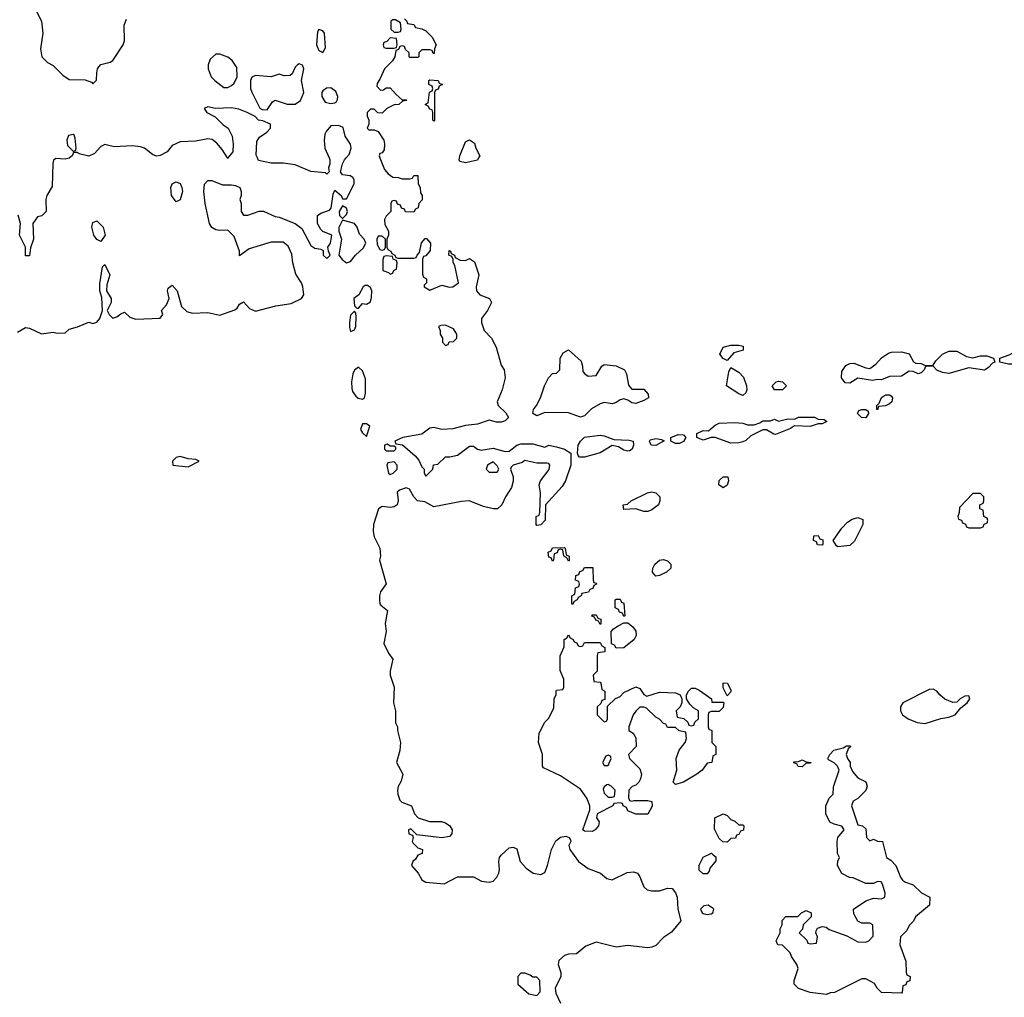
# Model space of a CAD drawing. Header units: inches. Extents: x 2701622 to 2964296, y 496201 to 720542.
# Tile 32 of 256: x 2716500 to 2721469, y 705764 to 710698. Entities that reach past the tile are written whole.
import ezdxf

# ---------------------------------------------------------------- set-up
doc = ezdxf.new("R2010")
doc.units = ezdxf.units.IN
doc.header["$MEASUREMENT"] = 0
for name, color, linetype in [('C7710', 7, 'Continuous'), ('C7711', 7, 'Continuous'), ('C7720', 7, 'Continuous')]:
    doc.layers.add(name, color=color, linetype=linetype)

msp = doc.modelspace()

# ---------------------------------------------------------------- linework, layer by layer
at = {"layer": 'C7710', "color": 4}
for points, elevation in [([(2716490, 709121), (2716530, 709144.7), (2716550, 709141), (2716610, 709112), (2716670, 709121), (2716690, 709116), (2716730, 709118), (2716750, 709136), (2716792.7, 709147.3), (2716848.9, 709171.1), (2716870, 709164.7), (2716890, 709171.3), (2716904, 709190), (2716918, 709230), (2716915.3, 709295.3), (2716904, 709330), (2716904.7, 709364.7), (2716918, 709450), (2716930, 709462), (2716956, 709410), (2716939.6, 709360.4), (2716938, 709330), (2716962, 709290), (2716962, 709270), (2716942, 709230), (2716951.3, 709210), (2716970, 709191.3), (2716990, 709198), (2717010, 709214), (2717030, 709222), (2717056.9, 709196.9), (2717086.4, 709186.4), (2717210, 709192), (2717222, 709210), (2717215.3, 709230), (2717240.7, 709259.3), (2717255.1, 709290), (2717246.6, 709330), (2717250, 709342), (2717270, 709358), (2717294.8, 709330), (2717316.3, 709250), (2717344.4, 709224.4), (2717370, 709216.3), (2717450, 709220.5), (2717510, 709206), (2717586.8, 709233.2), (2717598, 709242), (2717610, 709262), (2717630, 709274), (2717660.5, 709240.5), (2717690, 709227.3), (2717793.4, 709253.4), (2717870, 709266), (2717922, 709290), (2717934, 709310), (2717929, 709350), (2717922, 709370), (2717893.6, 709413.6), (2717878, 709470), (2717874.6, 709514.6), (2717854.6, 709554.6), (2717830, 709575.3), (2717770, 709575.3), (2717658, 709542), (2717610, 709506), (2717609.2, 709530), (2717583.2, 709603.2), (2717550, 709635.3), (2717510, 709633.2), (2717490, 709637.2), (2717469.6, 709649.6), (2717459, 709670), (2717437.2, 709770), (2717429.3, 709830), (2717432.9, 709867.1), (2717450, 709886), (2717470, 709886), (2717523.6, 709863.6), (2717570, 709864.7), (2717590, 709861), (2717610.6, 709850.6), (2717618, 709830), (2717618, 709810), (2717611.3, 709790), (2717618, 709770), (2717618, 709730), (2717630, 709712), (2717651.6, 709711.6), (2717709.1, 709730.9), (2717730, 709731), (2717790, 709704.7), (2717810, 709701), (2717891.3, 709670), (2717923.5, 709643.5), (2717970, 709558), (2717990, 709544.7), (2718019.6, 709539.6), (2718032.7, 709532.7), (2718032, 709510), (2718050, 709492), (2718068, 709510), (2718058, 709530), (2718055.3, 709550), (2718069.2, 709570), (2718075.3, 709610), (2718029.4, 709629.4), (2718019.3, 709639.3), (2718004, 709670), (2718004, 709710), (2718019.3, 709720.7), (2718063.2, 709736.8), (2718072.9, 709747.1), (2718082, 709818), (2718090, 709838), (2718122, 709810), (2718130, 709794), (2718150, 709794), (2718189, 709870), (2718188.7, 709890), (2718182, 709902), (2718169, 709909), (2718130, 709915.3), (2718119, 709930), (2718129.3, 709970.7), (2718139, 709990), (2718147.7, 710000)], 8), ([(2716751.3, 710000), (2716750, 709999), (2716730, 709994), (2716683.5, 709996.5), (2716670.9, 709989.1), (2716667.5, 709972.5), (2716663.5, 709856.5), (2716638, 709810), (2716632, 709790), (2716634, 709730), (2716611.6, 709708.4), (2716590, 709702), (2716566, 709670), (2716570.9, 709590.9), (2716554.4, 709545.6), (2716550, 709506), (2716530, 709506), (2716529, 709550), (2716499, 709610), (2716504, 709670), (2716492, 709712)], 8), ([(2717551.6, 710000), (2717550, 709998), (2717548.8, 710000)], 8), ([(2718061.7, 710000), (2718066, 709990), (2718066, 709970), (2718058, 709950), (2718062, 709930), (2718050, 709918), (2718044, 709924), (2717970, 709932.3), (2717890, 709966), (2717830, 709973.2), (2717770, 709973.2), (2717706.3, 709986.3), (2717699.9, 710000)], 8), ([(2718318.1, 710000), (2718342, 709942), (2718359.6, 709919.6), (2718383.6, 709903.6), (2718410, 709902), (2718430, 709894), (2718470, 709894), (2718482, 709898), (2718490, 709912), (2718510, 709912), (2718512, 709870), (2718522, 709850), (2718523.6, 709823.6), (2718532, 709810), (2718531.6, 709788.4), (2718514, 709770), (2718511.6, 709748.4), (2718498, 709742), (2718490, 709726), (2718447.3, 709727.3), (2718442, 709742), (2718427.3, 709747.3), (2718422, 709762), (2718407.3, 709767.3), (2718402, 709782), (2718390, 709786), (2718378, 709782), (2718374, 709770), (2718374, 709730), (2718350, 709706), (2718342, 709690), (2718343.6, 709663.6), (2718362, 709630), (2718362, 709610), (2718354, 709590), (2718354, 709550), (2718358, 709538), (2718374, 709530), (2718378, 709518), (2718394, 709510), (2718398, 709498), (2718410, 709494), (2718490, 709494), (2718502, 709498), (2718506, 709510), (2718518, 709522), (2718528.4, 709571.6), (2718547.3, 709592.7), (2718552.7, 709592.7), (2718574, 709570), (2718572.7, 709532.7), (2718550, 709506), (2718538, 709502), (2718534, 709490), (2718532.7, 709412.7), (2718538, 709398), (2718554, 709390), (2718554, 709370), (2718542, 709358), (2718542, 709350), (2718570, 709332), (2718630, 709358), (2718667.1, 709347.1), (2718686, 709350), (2718715.3, 709370), (2718696.4, 709456.4), (2718687.3, 709472.7), (2718687.3, 709487.3), (2718682, 709502), (2718666, 709510), (2718667.3, 709532.7), (2718674, 709530), (2718678, 709518), (2718694, 709510), (2718698, 709498), (2718723.6, 709483.6), (2718750, 709482), (2718770, 709492), (2718795.3, 709475.3), (2718818, 709410), (2718804.7, 709350), (2718806, 709330), (2718822, 709310), (2718872, 709290), (2718881, 709270), (2718861, 709230), (2718831.3, 709190), (2718831.3, 709170), (2718844.7, 709130), (2718882, 709090), (2718905.4, 709045.4), (2718930, 708954), (2718946, 708930), (2718951, 708890), (2718934.8, 708830), (2718910.8, 708770), (2718914.8, 708750), (2718953.5, 708713.5), (2718966.8, 708690), (2718950, 708673.2), (2718930, 708666.6), (2718907, 708667), (2718870, 708676), (2718810, 708657), (2718750, 708649.3), (2718686.2, 708633.8), (2718630, 708629.3), (2718590, 708639.3), (2718570, 708636), (2718530, 708606), (2718434, 708590), (2718394, 708570), (2718398, 708558), (2718431.6, 708551.6), (2718496.9, 708496.9), (2718515.3, 708475.3), (2718530, 708442), (2718542, 708430), (2718542, 708410), (2718550, 708394), (2718586, 708430), (2718588.7, 708451.3), (2718610, 708454), (2718650, 708491.3), (2718671.3, 708491.3), (2718710, 708500.7), (2718770, 708546), (2718790, 708546), (2718811, 708531), (2718830, 708526), (2718890, 708534.8), (2718950, 708518.8), (2718970, 708521), (2719010, 708551.3), (2719030, 708558), (2719090, 708558), (2719150, 708541), (2719170, 708551.3), (2719210, 708542.8), (2719250.5, 708530.5), (2719282, 708510), (2719282, 708450), (2719254.8, 708370), (2719238, 708342), (2719154, 708250), (2719152.7, 708172.7), (2719130, 708148), (2719110, 708146), (2719106, 708150), (2719106, 708190), (2719122, 708198), (2719126, 708210), (2719128, 708310), (2719122, 708350), (2719129, 708370), (2719172.1, 708427.9), (2719175.3, 708450), (2719170, 708458), (2719160.4, 708460.4), (2719110, 708459.3), (2719050, 708474), (2719036.3, 708463.7), (2718991.1, 708448.9), (2718981, 708439), (2718978, 708430), (2718991, 708390), (2718990.9, 708369.1), (2718982.8, 708337.2), (2718952, 708290), (2718934, 708250), (2718911.1, 708228.9), (2718890, 708228.7), (2718841.2, 708241.2), (2718769.1, 708269.1), (2718730, 708266), (2718590, 708239.3), (2718544.7, 708264.7), (2718508.7, 708270), (2718488.7, 708290), (2718468.4, 708328.4), (2718450, 708335.3), (2718416.9, 708323.1), (2718406, 708314), (2718410.8, 708270.8), (2718406, 708250), (2718390, 708239.3), (2718370, 708236), (2718330, 708241.2), (2718310.7, 708229.3), (2718285.5, 708150), (2718284.4, 708115.6), (2718288.7, 708088.7), (2718317.1, 708030), (2718320.5, 707990), (2718316.3, 707970), (2718350.4, 707850.4), (2718322, 707810), (2718315.5, 707790), (2718315.5, 707770), (2718317.3, 707750), (2718322.4, 707742.4), (2718356, 707716), (2718344.9, 707650), (2718350.6, 707610), (2718338, 707550), (2718360.9, 707500.9), (2718382.8, 707470), (2718370.6, 707410), (2718370.6, 707390), (2718390.5, 707330), (2718387.3, 707250), (2718396.3, 707210), (2718397.3, 707150), (2718407.7, 707130), (2718407.7, 707110), (2718422.8, 707050), (2718418, 707010), (2718402, 706950), (2718434, 706890), (2718425.2, 706854.8), (2718410, 706828), (2718406.4, 706810), (2718408.8, 706788.8), (2718418.8, 706758.8), (2718428.3, 706748.3), (2718478, 706730), (2718492, 706690), (2718512, 706670), (2718568.4, 706651.6), (2718628.4, 706651.6), (2718650, 706644.7), (2718671.3, 706630), (2718682.8, 706610), (2718681, 706590), (2718670, 706575.3), (2718630, 706568.7), (2718504, 706584), (2718474, 706614), (2718462, 706610), (2718464.7, 706590), (2718482, 706582), (2718486, 706570), (2718481, 706550), (2718484.5, 706544.5), (2718510, 706518), (2718534, 706510), (2718532, 706490), (2718510, 706482), (2718498, 706462), (2718484.7, 706450), (2718478, 706430), (2718510.9, 706390.9), (2718530, 706358), (2718550, 706346), (2718643.1, 706336.9), (2718710, 706372), (2718790, 706372), (2718830.9, 706350.9), (2718870, 706346), (2718890, 706351.3), (2718908.7, 706370), (2718919, 706390), (2718922, 706410), (2718918, 706450), (2718922, 706470), (2718930, 706482), (2718970, 706518), (2718990, 706522), (2719010, 706514), (2719026, 706450), (2719056.8, 706416.8), (2719090.9, 706390.9), (2719130, 706384.7), (2719150, 706394), (2719164, 706430), (2719184, 706510), (2719206, 706554), (2719230, 706572), (2719256.9, 706576.9), (2719274, 706570), (2719279.6, 706559.6), (2719282, 706550), (2719271.3, 706530), (2719276, 706510), (2719321, 706450), (2719370, 706414.8), (2719432, 706390), (2719463.5, 706363.5), (2719490, 706358), (2719566.3, 706393.7), (2719598, 706398), (2719618, 706390), (2719630, 706372), (2719650, 706322), (2719667.1, 706307.1), (2719690, 706301), (2719730, 706301), (2719770, 706314.8), (2719792.7, 706312.7), (2719810, 706291.3), (2719819.1, 706270), (2719822, 706210), (2719837.3, 706150), (2719790, 706093.2), (2719750, 706066), (2719710, 706026.6), (2719690, 706017), (2719670, 706014.5), (2719570, 706025.2), (2719510, 706018), (2719410, 706042.7), (2719357.1, 706022.9), (2719310, 705984), (2719270, 705982), (2719250, 705975.3), (2719222, 705950), (2719218, 705930), (2719231, 705890), (2719231, 705870), (2719202, 705810), (2719205.4, 705785.4), (2719230, 705734)], 8), ([(2718816.5, 710000), (2718810, 709988), (2718750, 709975.3), (2718722, 709982), (2718718, 709990), (2718719.6, 710000)], 8), ([(2720000, 708589.1), (2719990, 708589), (2719950, 708575.3), (2719918, 708590), (2719918, 708610), (2719950, 708624.7), (2719976.4, 708623.6), (2720000, 708643.5)], 8), ([(2720000, 706983), (2719998, 706982), (2719994, 706950), (2719970, 706946), (2719944.7, 706910), (2719918, 706890), (2719850.5, 706849.5), (2719810, 706838), (2719798, 706850), (2719816, 706910), (2719814, 706970), (2719829.1, 707010.9), (2719858, 707050), (2719866, 707070), (2719862, 707102), (2719828.4, 707108.4), (2719810, 707126), (2719770, 707126), (2719762, 707142), (2719750, 707146), (2719728.4, 707168.4), (2719710, 707178), (2719663.1, 707223.1), (2719650, 707228.7), (2719630, 707228), (2719610, 707208.7), (2719596, 707190), (2719574, 707130), (2719574, 707110), (2719596.9, 707096.9), (2719610, 707074), (2719611.3, 707030), (2719572, 706990), (2719578, 706970), (2719630, 706918), (2719638.8, 706890), (2719633.7, 706866.3), (2719624.7, 706850), (2719610, 706835.3), (2719591.6, 706828.4), (2719574, 706810), (2719572.7, 706772.7), (2719578, 706758), (2719590, 706754), (2719602, 706758), (2719670, 706758), (2719690, 706752), (2719691.6, 706728.4), (2719670, 706688), (2719610, 706688.7), (2719570, 706706), (2719562, 706722), (2719546, 706730), (2719542, 706742), (2719530, 706746), (2719498, 706742), (2719494, 706730), (2719414, 706690), (2719412, 706670), (2719424.7, 706650), (2719421, 706630), (2719404.7, 706610), (2719390, 706601.2), (2719350, 706602), (2719342, 706610), (2719378, 706710), (2719378, 706730), (2719362, 706770), (2719330, 706815.3), (2719230, 706882), (2719143.1, 706923.1), (2719138, 706930), (2719138, 706990), (2719119, 707050), (2719122, 707098), (2719150, 707152), (2719168.9, 707171.1), (2719196.4, 707223.6), (2719198, 707270), (2719207.3, 707292.7), (2719208, 707310), (2719210, 707314), (2719242, 707318), (2719246, 707330), (2719246, 707370), (2719227.3, 707412.7), (2719227.3, 707487.3), (2719247.3, 707532.7), (2719248, 707570), (2719262, 707578), (2719270, 707594), (2719278, 707578), (2719294, 707570), (2719298, 707558), (2719312.7, 707552.7), (2719318, 707538), (2719330, 707534), (2719342, 707538), (2719350, 707554), (2719430, 707554), (2719438, 707538), (2719454, 707530), (2719452.7, 707507.3), (2719418, 707502), (2719414, 707490), (2719414, 707410), (2719394, 707390), (2719398, 707358), (2719430, 707354), (2719434, 707350), (2719438, 707318), (2719454, 707310), (2719452.7, 707267.3), (2719438, 707262), (2719432.7, 707247.3), (2719414, 707230), (2719414, 707190), (2719450, 707154), (2719462, 707158), (2719466, 707170), (2719467.3, 707232.7), (2719507.3, 707272.7), (2719530, 707282), (2719550, 707302), (2719610, 707331.3), (2719630, 707322), (2719650, 707292), (2719664.7, 707284.7), (2719730, 707304), (2719810, 707301), (2719834, 707290), (2719842, 707270), (2719842, 707250), (2719834, 707230), (2719814, 707210), (2719818, 707178), (2719851.6, 707171.6), (2719872.7, 707152.7), (2719878, 707138), (2719890, 707134), (2719902, 707138), (2719907.3, 707152.7), (2719926, 707170), (2719926, 707210), (2719903.1, 707223.1), (2719883.1, 707243.1), (2719866, 707270), (2719866, 707290), (2719875.3, 707310), (2719890, 707324.7), (2719910, 707324.7), (2719930, 707314.8), (2719992, 707270), (2719994, 707254), (2720000, 707254)], 8), ([(2720000, 707206), (2719990, 707206), (2719978, 707202), (2719974, 707190), (2719974, 707130), (2719978, 707118), (2719994, 707110), (2719994, 707050), (2720000, 707044)], 8), ([(2720000, 706436.9), (2719983.6, 706416.4), (2719979.6, 706400.4), (2719970, 706388), (2719950, 706388), (2719930, 706406), (2719928.9, 706431.1), (2719950, 706472), (2719991.3, 706491.3), (2720000, 706483.7)], 8), ([(2720000, 706212), (2719975.3, 706230), (2719953.7, 706226.3), (2719936, 706210), (2719944.7, 706190), (2719950, 706187.3), (2719970, 706182), (2719990, 706185.5), (2719999, 706190), (2720000, 706195.5)], 12)]:
    msp.add_lwpolyline(points, dxfattribs=dict(at, elevation=elevation))
at = {"layer": 'C7710', "color": 4, "elevation": 8}
for points in [[(2717290, 709778), (2717267.3, 709810), (2717263.7, 709850), (2717269.3, 709870), (2717290, 709878.8), (2717310, 709871.3), (2717318.8, 709850), (2717322.8, 709830), (2717310, 709789)], [(2718130, 709758), (2718112, 709730), (2718114, 709710), (2718130, 709694), (2718150, 709714), (2718155.3, 709730), (2718150, 709746)], [(2716910, 709578), (2716890, 709588), (2716875.3, 709610), (2716864, 709650), (2716870, 709674), (2716890, 709682), (2716921, 709650), (2716931, 709610)], [(2718130, 709686), (2718110.9, 709649.1), (2718110.8, 709630), (2718124, 709590), (2718111, 709510), (2718127.1, 709487.1), (2718150, 709471), (2718170, 709478), (2718195.3, 709510), (2718234.6, 709545.4), (2718248, 709570), (2718238, 709590), (2718214.6, 709614.6), (2718204, 709650), (2718190, 709668.7)], [(2718330, 709606), (2718310, 709606), (2718302, 709590), (2718303.6, 709563.6), (2718318, 709538), (2718330, 709534), (2718342, 709538), (2718346, 709550), (2718346, 709590)], [(2718350, 709506), (2718338, 709502), (2718332.7, 709487.3), (2718332.7, 709432.7), (2718362, 709422), (2718370, 709414), (2718382, 709418), (2718390, 709434), (2718402, 709438), (2718406, 709470), (2718402, 709482), (2718386, 709490), (2718382, 709502)], [(2718256.4, 709356.4), (2718243.6, 709356.4), (2718234, 709350), (2718211.3, 709308.7), (2718186, 709290), (2718190, 709254), (2718202, 709242), (2718210, 709242), (2718230, 709264.7), (2718250, 709262), (2718270, 709274), (2718276.4, 709296.4), (2718278, 709330), (2718270, 709346)], [(2718190, 709226), (2718170, 709206), (2718164, 709170), (2718164, 709144), (2718170, 709124.7), (2718190, 709132), (2718196, 709150), (2718199, 709199), (2718196.4, 709216.4)], [(2718650, 709155.3), (2718625.4, 709154.6), (2718614, 709150), (2718622, 709130), (2718622, 709110), (2718634, 709090), (2718634, 709070), (2718650, 709054), (2718662, 709058), (2718667.3, 709072.7), (2718690, 709074), (2718698, 709082), (2718706, 709090), (2718706, 709110), (2718690, 709138)], [(2719370, 708898), (2719410, 708902), (2719438, 708950), (2719450, 708958), (2719510, 708951), (2719552, 708930), (2719562, 708910), (2719572.7, 708852.7), (2719590, 708834), (2719650, 708834), (2719672.7, 708807.3), (2719674, 708790), (2719650, 708775.3), (2719610, 708761.2), (2719590, 708764), (2719570, 708778), (2719550, 708784), (2719530, 708779), (2719510, 708765.2), (2719490, 708759), (2719450, 708766), (2719430, 708759.3), (2719386.6, 708733.4), (2719350, 708699.3), (2719330, 708692.7), (2719270, 708714.5), (2719150, 708716), (2719110, 708699), (2719089.2, 708710), (2719094, 708730), (2719109.2, 708750), (2719129, 708790), (2719149.3, 708850.7), (2719169, 708891), (2719190, 708912), (2719210, 708914), (2719226, 708930), (2719228, 708990), (2719243.1, 709016.9), (2719270, 709032), (2719333.7, 708973.7), (2719341, 708950), (2719342.8, 708922.8), (2719352, 708910)], [(2718210, 708944), (2718190, 708929), (2718181.6, 708910), (2718175.3, 708870), (2718176.5, 708836.5), (2718180.6, 708820.6), (2718197.1, 708797.1), (2718208.2, 708788.2), (2718230, 708782), (2718241.2, 708790), (2718246.3, 708813.7), (2718245.4, 708885.4), (2718230, 708925.2)], [(2718250, 708658), (2718230, 708658), (2718221, 708630), (2718230, 708612), (2718250, 708594), (2718267.3, 708647.3)], [(2719570, 708519.5), (2719550, 708525.1), (2719521.5, 708541.5), (2719490, 708549.2), (2719430, 708512.3), (2719350, 708489.2), (2719326, 708490), (2719318, 708498), (2719315.3, 708510), (2719319, 708550), (2719330, 708571.3), (2719350, 708591.3), (2719430, 708601), (2719450, 708598), (2719499.6, 708579.6), (2719576.3, 708576.3), (2719596, 708570), (2719597.3, 708550), (2719590.7, 708530), (2719578.4, 708521.6)], [(2719710, 708549), (2719688, 708550), (2719678, 708570), (2719682, 708578), (2719710, 708584.7), (2719739.6, 708579.6), (2719752.7, 708572.7)], [(2719810, 708559), (2719786, 708570), (2719786, 708590), (2719823.6, 708603.6), (2719850, 708602), (2719862, 708590), (2719850, 708568.7), (2719830, 708559)], [(2718355.3, 708555.3), (2718342, 708550), (2718342, 708530), (2718350, 708522), (2718390, 708522), (2718398, 708530), (2718398, 708538), (2718390, 708546), (2718370, 708546)], [(2717310, 708494), (2717290, 708488.7), (2717271.3, 708470), (2717274, 708450), (2717350, 708441), (2717406, 708470), (2717390, 708478), (2717350, 708481.2)], [(2718390, 708466), (2718358, 708462), (2718354, 708450), (2718362, 708410), (2718370, 708402), (2718386, 708410), (2718406, 708430), (2718406, 708450)], [(2718890, 708466), (2718862, 708450), (2718854, 708430), (2718870, 708414), (2718910, 708414), (2718918, 708430), (2718910, 708446)], [(2719650, 708215.3), (2719610, 708228.7), (2719550, 708226), (2719546, 708250), (2719567.3, 708252.7), (2719586, 708270), (2719668, 708310), (2719690, 708314.8), (2719710.6, 708310.6), (2719731.3, 708290), (2719731.3, 708270), (2719724.7, 708250), (2719690, 708224), (2719670, 708215.3)], [(2719270, 707966), (2719262, 707982), (2719246, 707990), (2719242, 708022), (2719230, 708026), (2719218, 708022), (2719212.7, 708007.3), (2719198, 708002), (2719194, 707970), (2719190, 707966), (2719182, 707982), (2719170, 707986), (2719168, 708010), (2719182, 708018), (2719190, 708032), (2719250, 708034), (2719254, 708030), (2719258, 707998), (2719274, 707990), (2719274, 707970)], [(2719290, 707746), (2719286, 707750), (2719286, 707790), (2719302, 707798), (2719306, 707830), (2719322, 707838), (2719326, 707850), (2719322, 707862), (2719306, 707870), (2719307.3, 707892.7), (2719322, 707898), (2719327.3, 707912.7), (2719342, 707918), (2719350, 707934), (2719392.7, 707932.7), (2719394, 707870), (2719398, 707858), (2719410, 707854), (2719411.6, 707848.4), (2719398, 707842), (2719392.7, 707827.3), (2719378, 707822), (2719371.6, 707808.4), (2719338, 707802), (2719334, 707790), (2719318, 707782), (2719314, 707770), (2719298, 707762)], [(2719710, 707889), (2719694, 707910), (2719696, 707930), (2719705.2, 707950), (2719730, 707970.8), (2719750, 707973.4), (2719770, 707966.8), (2719786.8, 707950), (2719786.8, 707930), (2719764.7, 707910), (2719730, 707893.2)], [(2719550, 707686), (2719542, 707702), (2719527.3, 707707.3), (2719522, 707722), (2719506, 707730), (2719506, 707770), (2719510, 707774), (2719530, 707774), (2719538, 707758), (2719550, 707754), (2719554, 707690)], [(2719430, 707646), (2719422, 707662), (2719407.3, 707667.3), (2719402, 707682), (2719387.3, 707687.3), (2719390, 707694), (2719410, 707694), (2719418, 707678), (2719432.7, 707672.7), (2719434, 707650)], [(2719510, 707526), (2719502, 707542), (2719487.3, 707547.3), (2719486, 707610), (2719496.4, 707623.6), (2719520.4, 707639.6), (2719550, 707654), (2719570, 707654), (2719594.4, 707634.4), (2719610, 707612), (2719611, 707590), (2719601, 707570), (2719550, 707528)], [(2719470, 706986), (2719458, 706982), (2719442, 706950), (2719450, 706934), (2719470, 706934), (2719486, 706970), (2719482, 706982)], [(2719470, 706838), (2719463.6, 706836.4), (2719450, 706826), (2719445.4, 706814.6), (2719450, 706794), (2719470, 706774), (2719490, 706774), (2719502, 706778), (2719506, 706810), (2719486, 706830)], [(2719050, 705886), (2719030, 705886), (2719014, 705870), (2719014, 705830), (2719070, 705782), (2719110, 705774), (2719127.3, 705792.7), (2719126, 705850), (2719110, 705866), (2719090, 705866), (2719076.4, 705876.4)]]:
    msp.add_lwpolyline(points, close=True, dxfattribs=at)
at = {"layer": 'C7711', "color": 4, "elevation": 8}
for points in [[(2716582.8, 710742.8), (2716610.6, 710689.4), (2716617.3, 710630), (2716606, 710550), (2716611.3, 710510), (2716641.4, 710481.4), (2716670, 710466.8), (2716717.3, 710417.3), (2716750, 710395.5), (2716830, 710394.8), (2716862, 710382), (2716870, 710374), (2716888, 710392), (2716889, 710430), (2716893.2, 710450), (2716900.1, 710459.9), (2716910, 710470.8), (2716957, 710483), (2716970, 710491), (2717022, 710570), (2717028.9, 710591.1), (2717027, 710670), (2717039.1, 710700.9)], [(2718442, 710702), (2718454, 710690), (2718458, 710678), (2718490, 710674), (2718498, 710658), (2718530, 710652), (2718550, 710642), (2718582, 710610), (2718602, 710570), (2718594, 710550), (2718592.7, 710527.3), (2718587.3, 710527.3), (2718582, 710542), (2718570, 710546), (2718530, 710546), (2718514, 710530), (2718514, 710510), (2718510, 710506), (2718470, 710506), (2718466, 710510), (2718466, 710530), (2718447.3, 710547.3), (2718442, 710562), (2718430, 710566), (2718418, 710562), (2718412.7, 710547.3), (2718398, 710542), (2718394, 710510), (2718382, 710490), (2718342, 710450), (2718319.6, 710400.4), (2718303.6, 710376.4), (2718302, 710362), (2718322, 710342), (2718336.4, 710343.6), (2718350, 710354), (2718370, 710354), (2718399.6, 710319.6), (2718430, 710294), (2718450, 710294), (2718454, 710290), (2718432.7, 710287.3), (2718414, 710270), (2718390, 710268), (2718354, 710250), (2718330, 710226), (2718307.3, 710227.3), (2718290, 710246), (2718270, 710246), (2718254, 710230), (2718254, 710210), (2718262, 710190), (2718262, 710170), (2718254, 710150), (2718262, 710142), (2718290, 710142), (2718310, 710134), (2718338, 710090), (2718342, 710070), (2718339.6, 710040.4), (2718330, 710026), (2718318, 710022), (2718314, 710010), (2718318.1, 710000)], [(2717699.9, 710000), (2717693.6, 710013.6), (2717696.5, 710083.5), (2717710, 710104.7), (2717748, 710130), (2717766, 710150), (2717766, 710170), (2717727.3, 710187.3), (2717706, 710190), (2717688.4, 710208.4), (2717648.9, 710228.9), (2717605.6, 710245.6), (2717570, 710252.7), (2717488.7, 710248.7), (2717450, 710257.2), (2717432, 710250), (2717444.7, 710230), (2717487.3, 710207.3), (2717527.1, 710167.1), (2717552, 710150), (2717572, 710110), (2717578, 710070), (2717576, 710030), (2717551.6, 710000)], [(2718147.7, 710000), (2718162.7, 710017.3), (2718174, 710050), (2718169.3, 710070), (2718143.7, 710110), (2718133.6, 710153.6), (2718110, 710164), (2718070, 710162), (2718046.4, 710133.6), (2718040.5, 710119.5), (2718037.1, 710090), (2718040.4, 710050), (2718061.7, 710000)], [(2717548.8, 710000), (2717522.7, 710042.7), (2717495.1, 710075.1), (2717472.3, 710092.3), (2717450, 710096), (2717390, 710084), (2717310, 710082), (2717270, 710062), (2717244.7, 710030), (2717210, 710012.7), (2717190.5, 710009.5), (2717170, 710017.2), (2717130, 710049.2), (2717110, 710056), (2717070, 710060.9), (2716976.5, 710056.5), (2716930, 710068), (2716910, 710058), (2716878, 710022), (2716850, 710009.2), (2716801.2, 710021.2), (2716790, 710028), (2716772.7, 710027.3), (2716764.7, 710010), (2716751.3, 710000)], [(2718719.6, 710000), (2718721.2, 710010), (2718750, 710082), (2718770, 710092), (2718795.3, 710075.3), (2718802, 710050), (2718822, 710010), (2718816.5, 710000)]]:
    msp.add_lwpolyline(points, dxfattribs=at)
for points in [[(2718396.4, 710696.4), (2718383.6, 710696.4), (2718374, 710690), (2718374, 710650), (2718390, 710634), (2718410, 710634), (2718422, 710638), (2718426, 710650), (2718422, 710682)], [(2718010, 710648), (2718003.5, 710636.5), (2717998.8, 710570), (2718010, 710542), (2718030, 710532), (2718044, 710556), (2718039, 710630), (2718030, 710642)], [(2718370, 710606), (2718352.7, 710587.3), (2718338, 710582), (2718334, 710570), (2718338, 710558), (2718350, 710554), (2718390, 710554), (2718402, 710558), (2718406, 710570), (2718402, 710602)], [(2717510, 710524), (2717490, 710524), (2717461.4, 710498.6), (2717451, 710470), (2717451, 710450), (2717466, 710410), (2717484.7, 710390), (2717530, 710356), (2717550, 710354.8), (2717570, 710366), (2717582, 710378), (2717597.2, 710410), (2717596.5, 710456.5), (2717572.1, 710492.1), (2717550, 710509.2)], [(2717910, 710475.3), (2717902, 710470), (2717890, 710458), (2717875.3, 710424.7), (2717864.7, 710415.3), (2717834.6, 710414.6), (2717810, 710422), (2717770, 710408.7), (2717690, 710415.3), (2717671.6, 710408.4), (2717664.7, 710390), (2717664.7, 710350), (2717671.1, 710331.1), (2717711.6, 710251.6), (2717723.6, 710243.6), (2717750, 710242), (2717776.4, 710283.6), (2717790, 710292), (2717850, 710271.3), (2717890, 710271.3), (2717918, 710290), (2717934, 710330), (2717922, 710390), (2717934, 710450), (2717928.4, 710468.4)], [(2718590, 710186), (2718586, 710190), (2718586, 710230), (2718582, 710242), (2718570, 710246), (2718562, 710262), (2718546, 710270), (2718562, 710278), (2718568.4, 710331.6), (2718582, 710338), (2718586, 710350), (2718582, 710362), (2718566, 710370), (2718566, 710390), (2718570, 710394), (2718611.6, 710391.6), (2718618, 710378), (2718634, 710370), (2718618, 710362), (2718612.7, 710347.3), (2718598, 710342), (2718594, 710330), (2718594, 710190)], [(2718070, 710353.2), (2718048.2, 710351.8), (2718030, 710339), (2718024.9, 710330), (2718024.9, 710310), (2718042, 710282), (2718070, 710274), (2718090, 710278.8), (2718098, 710282), (2718104.7, 710295.3), (2718105.2, 710310), (2718095.1, 710335.1)], [(2716770, 710118), (2716747.1, 710112.9), (2716738, 710090), (2716742, 710062), (2716770, 710034), (2716782, 710038), (2716786, 710050), (2716780.4, 710100.4), (2716775.3, 710115.3)]]:
    msp.add_lwpolyline(points, close=True, dxfattribs=at)
at = {"layer": 'C7720', "color": 4}
for points, elevation in [([(2720070, 708978), (2720050, 708988.7), (2720034, 709010), (2720050, 709044.7), (2720090, 709056), (2720130, 709056), (2720152, 709050), (2720152, 709030), (2720104, 709016)], 8), ([(2721310, 708990.5), (2721350, 709002), (2721381.4, 709001.4), (2721414, 708990), (2721422, 708970), (2721410, 708965.2), (2721390, 708942.7), (2721370, 708929.5), (2721290, 708940.9), (2721190, 708912.3), (2721158, 708918), (2721129.5, 708929.5), (2721110, 708948.7), (2721072, 708948), (2721064.7, 708930), (2721050, 708915.3), (2721034, 708910), (2721010, 708922), (2720990, 708924), (2720950, 708899.3), (2720890, 708897), (2720850, 708880.9), (2720830, 708882.7), (2720803.5, 708876.5), (2720730, 708889.3), (2720690, 708862.7), (2720665.4, 708865.4), (2720647, 708890), (2720650, 708922), (2720670, 708952), (2720690, 708962), (2720710, 708964.7), (2720770, 708941), (2720790, 708938), (2720820.2, 708959.8), (2720850, 708991.3), (2720884.7, 709015.3), (2720900.2, 709019.8), (2720950, 709021), (2720990, 709011.3), (2721011.6, 708971.6), (2721023.6, 708963.6), (2721050, 708962), (2721070, 708952), (2721110, 708954), (2721123.1, 708976.9), (2721158, 709010), (2721190, 709024.7), (2721230, 709024.7), (2721278, 708998)], 8), ([(2721541.4, 708958.6), (2721490, 708959.3), (2721446, 708970), (2721446, 708990), (2721494.2, 709005.8), (2721570, 709046), (2721590, 709052), (2721619.8, 709039.8), (2721643.6, 709023.6), (2721654, 709010), (2721638, 708990), (2721590, 708966.6)], 8), ([(2720150, 708800.9), (2720130, 708809.3), (2720068, 708850), (2720079, 708921), (2720090, 708942), (2720130, 708918.8), (2720153.5, 708893.5), (2720168.4, 708850), (2720170.4, 708830), (2720164.7, 708815.3)], 8), ([(2720310, 708829.2), (2720297.2, 708850), (2720318, 708870), (2720330, 708874), (2720350, 708870.6), (2720370.8, 708850), (2720350, 708829.3)], 8), ([(2720830, 708729.2), (2720826, 708730), (2720826, 708750), (2720838, 708762), (2720849.2, 708790.8), (2720870, 708804.7), (2720890, 708804.7), (2720898.8, 708798.8), (2720904.7, 708790), (2720901, 708770), (2720890, 708759), (2720870, 708749.2), (2720834, 708746)], 8), ([(2720770, 708689.3), (2720748.7, 708690), (2720728, 708710), (2720735.3, 708724.7), (2720750, 708731.3), (2720771.3, 708731.3), (2720782, 708722), (2720784.7, 708710)], 8), ([(2720050, 708335.3), (2720029.2, 708350), (2720030, 708372), (2720050, 708391), (2720074, 708390), (2720078, 708370), (2720070, 708348)], 8), ([(2721350, 708306), (2721310, 708306), (2721243.6, 708236.4), (2721242, 708210), (2721234, 708190), (2721238, 708178), (2721252.7, 708172.7), (2721258, 708158), (2721272.7, 708152.7), (2721278, 708138), (2721290, 708134), (2721350, 708134), (2721362, 708138), (2721367.3, 708152.7), (2721382, 708158), (2721386, 708170), (2721382, 708182), (2721366, 708190), (2721362, 708222), (2721346, 708230), (2721346, 708250), (2721362, 708258), (2721366, 708270), (2721366, 708290)], 12), ([(2720630, 708038), (2720622, 708042), (2720606, 708070), (2720648.7, 708131.3), (2720677.2, 708162.8), (2720702, 708178), (2720730, 708186), (2720754.8, 708174.8), (2720756, 708150), (2720714, 708066), (2720690, 708044)], 8), ([(2720550, 708046), (2720527.3, 708047.3), (2720522, 708062), (2720506, 708070), (2720507.3, 708092.7), (2720530, 708094), (2720538, 708078), (2720552.7, 708072.7), (2720554, 708050)], 8), ([(2720070, 707286), (2720050, 707326), (2720050, 707352), (2720072, 707350), (2720090, 707314), (2720090, 707306)], 8), ([(2721110, 707319), (2721090, 707317.2), (2720958, 707250), (2720946, 707230), (2720944.7, 707210), (2720956, 707190), (2720984.7, 707170), (2721030, 707150.8), (2721070, 707146), (2721149.5, 707170.5), (2721190, 707177.3), (2721222, 707190), (2721250, 707224.7), (2721282, 707250), (2721295.3, 707270), (2721290, 707286), (2721270, 707284), (2721246, 707270), (2721230, 707254), (2721210, 707252.7), (2721169.6, 707269.6), (2721144, 707290), (2721129.3, 707309.3)], 12), ([(2720790, 706554), (2720810, 706562), (2720830, 706552), (2720854, 706550), (2720874, 706470), (2720896.9, 706456.9), (2720922, 706430), (2720944.7, 706370), (2720955.3, 706355.3), (2720970, 706344.7), (2721010, 706331.3), (2721051.1, 706291.1), (2721094, 706270), (2721092, 706230), (2721022, 706170), (2721011.6, 706148.4), (2720990, 706126), (2720978, 706102), (2720944.7, 706070), (2720942, 706030), (2720972.7, 705947.3), (2720974, 705890), (2720978, 705878), (2720994, 705870), (2720992.7, 705847.3), (2720978, 705842), (2720972.7, 705827.3), (2720958, 705822), (2720954, 705790), (2720950, 705786), (2720850, 705788), (2720828, 705810), (2720814.6, 705834.6), (2720770, 705858), (2720750, 705858), (2720611.6, 705788.4), (2720592.7, 705787.3), (2720570, 705778), (2720490, 705788.7), (2720430, 705809), (2720408.9, 705831.1), (2720408.7, 705850), (2720428.7, 705910), (2720422, 705930), (2720395.3, 705970), (2720389, 705989), (2720350, 706028), (2720326, 706030), (2720318, 706050), (2720338, 706090), (2720338, 706110), (2720348, 706130), (2720348.4, 706151.6), (2720367.3, 706172.7), (2720427.3, 706172.7), (2720446, 706190), (2720470, 706202), (2720494, 706190), (2720494, 706170), (2720454, 706130), (2720451.6, 706108.4), (2720434, 706090), (2720472.7, 706052.7), (2720478, 706038), (2720490, 706034), (2720522, 706038), (2720526, 706070), (2720518, 706090), (2720520.4, 706099.6), (2720527.3, 706112.7), (2720550, 706122), (2720570, 706118), (2720586, 706106), (2720674.4, 706074.4), (2720730, 706044.7), (2720770, 706042), (2720786, 706050), (2720807.3, 706072.7), (2720806, 706130), (2720790, 706138), (2720750, 706138), (2720730, 706148), (2720710, 706186), (2720708.7, 706210), (2720770, 706252), (2720810, 706264.7), (2720850, 706262), (2720866, 706270), (2720868, 706290), (2720854.6, 706334.6), (2720847.3, 706347.3), (2720830, 706348), (2720810, 706338), (2720770, 706338), (2720707.3, 706367.3), (2720688.4, 706368.4), (2720648.9, 706388.9), (2720628, 706430), (2720628.4, 706451.6), (2720638, 706470), (2720628, 706490), (2720626, 706550), (2720628.4, 706571.6), (2720662, 706610), (2720650, 706628), (2720610, 706638), (2720588.9, 706648.9), (2720568, 706690), (2720568, 706730), (2720586, 706770), (2720606, 706790), (2720607.3, 706827.3), (2720635.3, 706910), (2720628, 706930), (2720610, 706948), (2720582, 706962), (2720578, 706970), (2720588, 706990), (2720609, 707011), (2720656.4, 707023.6), (2720672.7, 707032.7), (2720690, 707034), (2720694, 707030), (2720682, 707018), (2720672, 706990), (2720678, 706970), (2720691.3, 706950), (2720692, 706930), (2720703.6, 706903.6), (2720730, 706872), (2720770, 706852), (2720778, 706830), (2720770, 706808), (2720730, 706768), (2720706.4, 706753.6), (2720698, 706730), (2720730, 706634), (2720754, 706630), (2720770, 706614), (2720774, 706570)], 8), ([(2720450, 706928), (2720428.4, 706928.4), (2720422, 706942), (2720407.3, 706947.3), (2720407.3, 706952.7), (2720430, 706954), (2720450, 706962), (2720470, 706952), (2720494, 706950), (2720490, 706946), (2720470, 706946)], 8), ([(2720130, 706634), (2720150, 706634), (2720154, 706630), (2720152.7, 706607.3), (2720138, 706602), (2720130, 706586), (2720118, 706582), (2720112.7, 706567.3), (2720090, 706566), (2720070, 706548), (2720048.4, 706548.4), (2720030, 706566), (2720007.3, 706612.7), (2720008.7, 706670), (2720050, 706690.7), (2720070, 706682), (2720090, 706662), (2720110, 706654)], 8)]:
    msp.add_lwpolyline(points, close=True, dxfattribs=dict(at, elevation=elevation))
for points, elevation in [([(2720000, 708643.5), (2720010, 708652), (2720030, 708662), (2720110, 708664.7), (2720150, 708662), (2720172.7, 708652.7), (2720207.3, 708652.7), (2720236.4, 708663.6), (2720250, 708674), (2720290, 708674), (2720310, 708682), (2720330, 708672), (2720376.4, 708683.6), (2720410, 708682), (2720430, 708692), (2720511.3, 708691.3), (2720530, 708682), (2720559.6, 708679.6), (2720574, 708670), (2720550, 708658), (2720530, 708658), (2720490, 708644), (2720410, 708648.7), (2720390, 708635.3), (2720315.3, 708604.7), (2720305.6, 708605.6), (2720270, 708628), (2720250, 708628), (2720190, 708598), (2720165.4, 708574.6), (2720150, 708568), (2720130, 708562), (2720090, 708561.2), (2720010, 708589.2), (2720000, 708589.1)], 8), ([(2720000, 707254), (2720050, 707254), (2720054, 707250), (2720050, 707226), (2720030, 707206), (2720000, 707206)], 8), ([(2720000, 707044), (2720014, 707030), (2720014, 706990), (2720000, 706983)], 8), ([(2720000, 706483.7), (2720012.7, 706472.7), (2720012.7, 706452.7), (2720000, 706436.9)], 8), ([(2720000, 706195.5), (2720002.7, 706210), (2720000, 706212)], 12)]:
    msp.add_lwpolyline(points, dxfattribs=dict(at, elevation=elevation))

doc.saveas('drawing.dxf')
